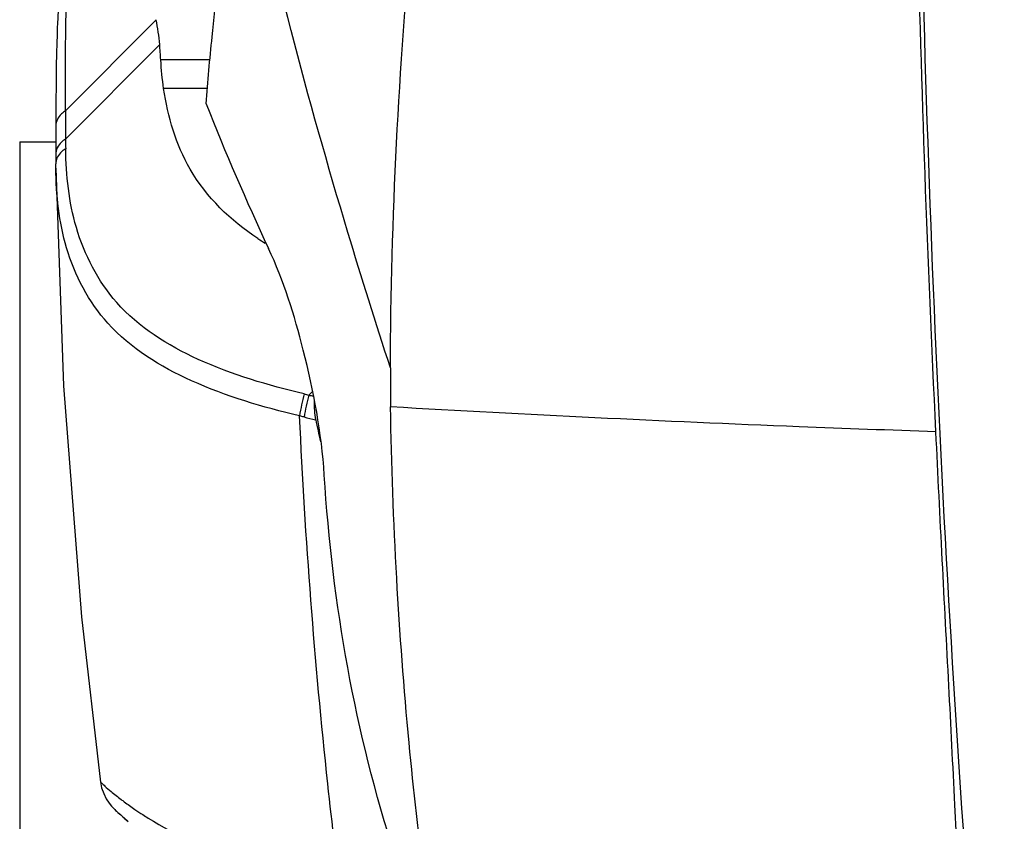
# Model space of a CAD drawing. Header units: millimetres. Extents: x 0 to 4000, y 0 to 3000.
# Tile 9 of 119: x 713 to 823, y 474 to 563. Entities that reach past the tile are written whole.
import ezdxf

# ---------------------------------------------------------------- set-up
doc = ezdxf.new("R2010")
doc.units = ezdxf.units.MM
doc.header["$LTSCALE"] = 219.99956
doc.layers.get('0').update_dxf_attribs({"linetype": 'CONTINUOUS'})

msp = doc.modelspace()

# ---------------------------------------------------------------- linework, layer by layer
at = {"color": 9, "linetype": 'CONTINUOUS'}
for p, q in [((718.2, 552.69), (728.26, 562.81)), ((718.19, 549.51), (728.66, 560.05)), ((734.27, 558.34), (728.78, 558.34)), ((733.97, 555.15), (729.1, 555.15)), ((745.23, 521.08), (745.65, 521.48))]:
    msp.add_line(p, q, dxfattribs=at)
at = {"color": 7, "linetype": 'CONTINUOUS'}
for p, q in [((713.1, 549.25), (713.1, 457.25)), ((713.1, 549.25), (717.11, 549.25)), ((717.12, 546.38), (717.11, 546.78)), ((717.12, 546.29), (717.12, 546.38))]:
    msp.add_line(p, q, dxfattribs=at)
for points in [[(718.4, 566.54), (718.12, 566.22), (717.68, 565.46), (717.51, 564.9), (717.45, 564.58), (717.42, 564.36), (717.4, 564.15), (717.38, 563.93), (717.36, 563.66), (717.35, 563.33), (717.33, 562.94), (717.31, 562.45), (717.28, 561.86), (717.26, 561.12), (717.23, 560.21), (717.2, 559.08), (717.17, 557.65), (717.14, 555.83), (717.12, 553.44), (717.11, 551.01)], [(717.12, 546.29), (717.98, 522.11), (719.97, 496.42), (722.08, 478.06)], [(722.08, 478.07), (722.21, 477.41), (722.44, 476.77), (722.72, 476.19), (723.05, 475.7), (723.31, 475.38), (723.46, 475.21), (723.56, 475.11), (723.64, 475.04), (723.71, 474.97), (723.78, 474.9), (723.86, 474.83), (723.95, 474.74), (724.06, 474.64), (724.19, 474.53), (724.34, 474.4), (724.51, 474.24), (724.73, 474.05), (724.98, 473.83), (725.14, 473.69)]]:
    msp.add_lwpolyline(points, dxfattribs=at)
for centre, radius, start, end in [((665.58, 554.66), 63.31, 3.3323, 4.89), ((996.25, 657.19), 282.19, 201.5657, 205.1227), ((1287.57, 549.65), 570.47, 179.8665, 180.183), ((1240.23, 549.47), 523.12, 180.1795, 180.2946), ((756.23, 564.18), 30.62, 237.0454, 238.8779), ((983.5, 523.15), 229.19, 179.7608, 180.8471), ((1137.98, 602.72), 400.96, 192.1498, 192.5057)]:
    msp.add_arc(centre, radius, start, end, dxfattribs=at)
at = {"color": 9, "linetype": 'CONTINUOUS'}
for centre, radius, start, end in [((1282.76, 548.39), 564.58, 179.5636, 179.8857), ((782.11, 512.21), 38.47, 166.4717, 170.1823), ((783.3, 511.63), 39.22, 166.0679, 169.7076), ((738.63, 495.28), 24.14, 75.4146, 76.639), ((901.76, 1157.33), 657.71, 256.18549, 256.30098), ((749.07, 509.02), 41.14, 235.7465, 237.2146), ((751.52, 512.84), 45.68, 237.2183, 238.1025)]:
    msp.add_arc(centre, radius, start, end, dxfattribs=at)
at = {"color": 7, "linetype": 'CONTINUOUS'}
for points, knots in [([(814.95, 517), (814.02, 536.1), (813.01, 564.78), (812.34, 603.04), (812.17, 631.78), (812.84, 660.51), (815.41, 698.74), (819.03, 727.28), (822.2, 746.16)], [0, 0, 0, 0, 0.249689, 0.374701, 0.499773, 0.624872, 0.749968, 1, 1, 1, 1]), ([(819.72, 449.73), (817.77, 474.36), (814.65, 523.74), (812.92, 585.58), (812.46, 635.14), (814.17, 684.68), (818.46, 721.69), (822.55, 746.11)], [0, 0, 0, 0, 0.249461, 0.499575, 0.62473, 0.749894, 1, 1, 1, 1]), ([(754.31, 524.1), (754.45, 557.41), (760.92, 624.19), (779.33, 688.69), (791.37, 719.81)], [0, 0, 0, 0, 0.499578, 1, 1, 1, 1]), ([(733.81, 553.46), (734.01, 555.94), (734.94, 566.27), (736.43, 576.55), (737.82, 584.31)], [0, 0, 0, 0, 0.239708, 1, 1, 1, 1]), ([(739.58, 538.49), (736.56, 540.44), (731.5, 545.38), (729.56, 552.04), (729.1, 555.15)], [0, 0, 0, 0, 0.533881, 1, 1, 1, 1]), ([(746.96, 512.19), (746.66, 516.88), (745.04, 525.45), (742.45, 533.78), (740.76, 537.39)], [0, 0, 0, 0, 0.541376, 1, 1, 1, 1]), ([(759.9, 456.6), (759.14, 459.93), (757.85, 468.54), (756.2, 483.25), (754.88, 500.94), (754.43, 513.41), (754.33, 519.76)], [0, 0, 0, 0, 0.161657, 0.410626, 0.699764, 1, 1, 1, 1]), ([(817.46, 448.39), (817.52, 448.39), (817.58, 448.68), (817.65, 449.09), (817.72, 450.05), (817.78, 451.43), (817.8, 453.49), (817.76, 457.79), (817.53, 465.23), (817.04, 476.14), (816.38, 489.01), (815.65, 502.83), (815.18, 512.25), (814.95, 517)], [0, 0, 0, 0, 0.002352, 0.009195, 0.021861, 0.041845, 0.070935, 0.111059, 0.229907, 0.395632, 0.588411, 0.792238, 1, 1, 1, 1]), ([(759.9, 456.6), (758, 460.95), (751.21, 478.81), (747.86, 497.88), (746.96, 512.19)], [0, 0, 0, 0, 0.248703, 1, 1, 1, 1]), ([(723.69, 475), (723.78, 474.87), (724.3, 474.47), (724.76, 474.02), (725.14, 473.69)], [0, 0, 0, 0, 0.234988, 1, 1, 1, 1])]:
    msp.add_open_spline(points, degree=3, knots=knots, dxfattribs=at)
at = {"color": 9, "linetype": 'CONTINUOUS'}
for points, knots in [([(754.32, 524.1), (752.68, 529.1), (746.43, 548.96), (741.14, 569.12), (737.83, 584.32)], [0, 0, 0, 0, 0.2527, 1, 1, 1, 1]), ([(718.2, 552.68), (718.18, 554.55), (718.18, 557.22), (718.21, 560.56), (718.23, 562.56), (718.28, 564.16), (718.28, 565.38), (718.39, 566.08), (718.33, 566.47), (718.4, 566.54)], [0, 0, 0, 0, 0.406103, 0.576521, 0.72158, 0.838657, 0.925358, 0.979627, 1, 1, 1, 1]), ([(718.2, 552.68), (718.03, 552.58), (717.48, 552.19), (717.11, 551.5), (717.11, 551.01)], [0, 0, 0, 0, 0.277007, 1, 1, 1, 1]), ([(718.19, 549.52), (718.02, 549.42), (717.47, 549.03), (717.1, 548.33), (717.11, 547.83)], [0, 0, 0, 0, 0.277526, 1, 1, 1, 1]), ([(744.71, 521.21), (740.7, 522.16), (733.19, 524.34), (723.55, 530.34), (718.89, 539.38), (718.26, 545.51), (718.21, 548.45)], [0, 0, 0, 0, 0.297081, 0.561746, 0.788638, 1, 1, 1, 1]), ([(744.21, 518.77), (740.11, 519.73), (732.47, 521.98), (722.6, 527.97), (717.78, 537.11), (717.16, 543.32), (717.12, 546.29)], [0, 0, 0, 0, 0.297804, 0.563774, 0.789495, 1, 1, 1, 1]), ([(814.95, 517), (809.88, 517.17), (789.67, 517.91), (769.47, 518.89), (754.33, 519.76)], [0, 0, 0, 0, 0.250615, 1, 1, 1, 1]), ([(748.93, 464.47), (748.36, 468.93), (746.23, 486.97), (744.84, 505.1), (744.22, 518.77)], [0, 0, 0, 0, 0.247035, 1, 1, 1, 1]), ([(722.08, 478.07), (722.09, 478.02), (722.31, 477.89), (722.63, 477.51), (723.39, 476.9), (724, 476.41), (724.38, 476.12)], [0, 0, 0, 0, 0.052149, 0.216724, 0.523997, 1, 1, 1, 1]), ([(724.38, 476.12), (724.49, 476.04), (724.99, 475.66), (725.51, 475.3), (725.91, 475.02)], [0, 0, 0, 0, 0.225037, 1, 1, 1, 1]), ([(727.39, 474.06), (730.48, 472.13), (737.55, 468.61), (744.89, 465.73), (748.92, 464.47)], [0, 0, 0, 0, 0.463542, 1, 1, 1, 1])]:
    msp.add_open_spline(points, degree=3, knots=knots, dxfattribs=at)
at = {"color": 7, "linetype": 'CONTINUOUS'}
for points in [[(728.66, 560.05), (728.58, 560.98), (728.45, 561.9), (728.26, 562.81)], [(729.1, 555.15), (728.95, 556.2), (728.85, 557.27), (728.78, 558.34)], [(745.85, 520.38), (745.8, 519.7), (745.86, 519), (746, 518.33)]]:
    msp.add_open_spline(points, degree=3, dxfattribs=at)
at = {"color": 9, "linetype": 'CONTINUOUS'}
for points in [[(718.2, 549.52), (718.2, 549.16), (718.2, 548.81), (718.21, 548.45)], [(718.21, 548.45), (717.79, 548.22), (717.41, 547.85), (717.23, 547.41)], [(717.23, 547.41), (717.15, 547.21), (717.11, 547), (717.11, 546.78)], [(744.71, 521.21), (744.89, 521.17), (745.06, 521.12), (745.23, 521.08)], [(745.23, 521.08), (745.41, 521.04), (745.58, 520.99), (745.75, 520.95)]]:
    msp.add_open_spline(points, degree=3, dxfattribs=at)

doc.saveas('drawing.dxf')
